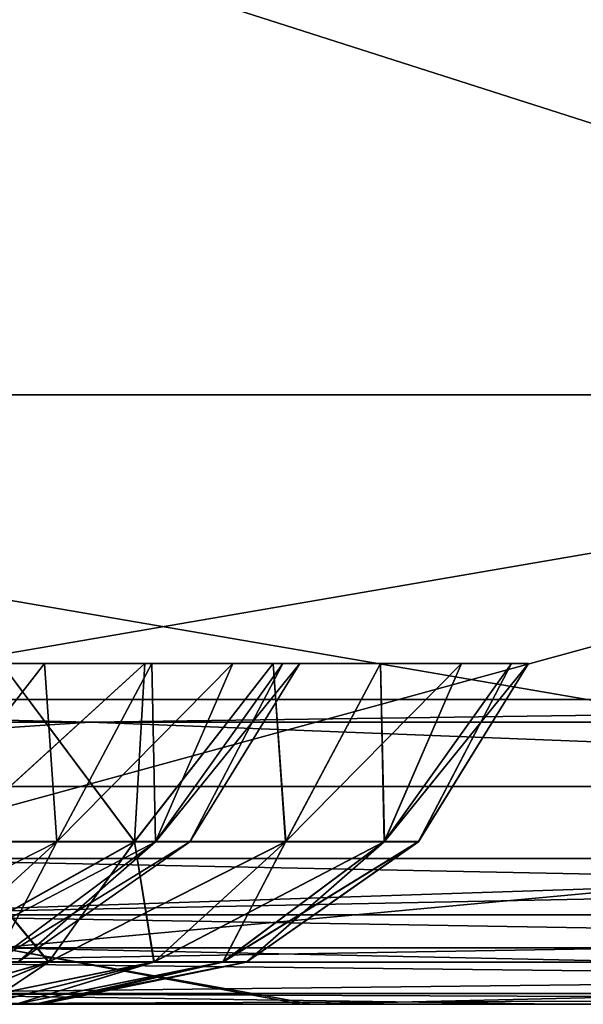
# Model space of a CAD drawing. Header units: millimetres. Extents: x -125 to 125, y -4 to 53.
# Tile 54 of 166: x -31.45 to -29.6, y -2 to 1.23. Entities that reach past the tile are written whole.
import ezdxf

# ---------------------------------------------------------------- set-up
doc = ezdxf.new("R2010")
doc.units = ezdxf.units.MM
doc.header["$LTSCALE"] = 65.185185
for name, color, linetype in [('1', 7, 'CONTINUOUS'), ('100', 7, 'CONTINUOUS'), ('102', 7, 'CONTINUOUS'), ('108', 7, 'CONTINUOUS'), ('112', 7, 'CONTINUOUS'), ('117', 7, 'CONTINUOUS'), ('118', 7, 'CONTINUOUS'), ('203', 7, 'CONTINUOUS'), ('205', 7, 'CONTINUOUS'), ('4', 7, 'CONTINUOUS'), ('75', 7, 'CONTINUOUS'), ('76', 7, 'CONTINUOUS'), ('77', 7, 'CONTINUOUS'), ('78', 7, 'CONTINUOUS'), ('79', 7, 'CONTINUOUS'), ('80', 7, 'CONTINUOUS'), ('84', 7, 'CONTINUOUS'), ('88', 7, 'CONTINUOUS'), ('92', 7, 'CONTINUOUS'), ('96', 7, 'CONTINUOUS')]:
    doc.layers.add(name, color=color, linetype=linetype)

msp = doc.modelspace()

# ---------------------------------------------------------------- linework, layer by layer
at = {"layer": '1', "color": 7, "linetype": 'CONTINUOUS'}
for points in [[(-38.1497, -2, 47.3903), (-30.4892, -2, 47.3706), (-37.9979, -2, 47.6762), (-38.1497, -2, 47.3903)], [(-30.5224, -2, -47.3706), (-38.1497, -2, -47.3903), (-32.11, -2, -49.334), (-30.5224, -2, -47.3706)], [(-37.9979, -2, 47.6762), (-30.4892, -2, 47.3706), (-37.9456, -2, 47.9956), (-37.9979, -2, 47.6762)], [(-37.9456, -2, 47.9956), (-30.4892, -2, 47.3706), (-37.9456, -2, 48.712), (-37.9456, -2, 47.9956)], [(-37.9456, -2, 48.712), (-30.4892, -2, 47.3706), (-32.1493, -2, 49.334), (-37.9456, -2, 48.712)], [(-32.1493, -2, 49.334), (-30.4892, -2, 47.3706), (-29.6823, -2, 49.334), (-32.1493, -2, 49.334)], [(-29.6823, -2, -49.334), (-30.5224, -2, -47.3706), (-32.11, -2, -49.334), (-29.6823, -2, -49.334)], [(-22.9301, -2, -49.334), (-30.5224, -2, -47.3706), (-29.6823, -2, -49.334), (-22.9301, -2, -49.334)], [(-22.8976, -2, -47.3553), (-30.5224, -2, -47.3706), (-22.9301, -2, -49.334), (-22.8976, -2, -47.3553)], [(-30.4892, -2, 47.3706), (-22.8379, -2, 47.3552), (-29.6823, -2, 49.334), (-30.4892, -2, 47.3706)], [(-29.6823, -2, 49.334), (-22.8379, -2, 47.3552), (-22.9694, -2, 49.334), (-29.6823, -2, 49.334)]]:
    msp.add_3dface(points, dxfattribs=at)
at = {"layer": '100', "color": 7, "linetype": 'CONTINUOUS'}
for points in [[(-25.7993, -1.2857, 45.611), (-31.5144, -1.8146, 46.428), (-34.399, -1.2857, 45.6305), (-25.7993, -1.2857, 45.611)], [(-22.5103, -1.8146, 46.4097), (-31.5144, -1.8146, 46.428), (-25.7993, -1.2857, 45.611), (-22.5103, -1.8146, 46.4097)], [(-30.4892, -2, 47.3706), (-38.1497, -2, 47.3903), (-31.5144, -1.8146, 46.428), (-30.4892, -2, 47.3706)], [(-22.5103, -1.8146, 46.4097), (-30.4892, -2, 47.3706), (-31.5144, -1.8146, 46.428), (-22.5103, -1.8146, 46.4097)], [(-22.8379, -2, 47.3552), (-30.4892, -2, 47.3706), (-22.5103, -1.8146, 46.4097), (-22.8379, -2, 47.3552)]]:
    msp.add_3dface(points, dxfattribs=at)
at = {"layer": '102', "color": 7, "linetype": 'CONTINUOUS'}
for points in [[(-34.399, -1.2857, -45.6305), (-31.5144, -1.8146, -46.428), (-25.7993, -1.2857, -45.611), (-34.399, -1.2857, -45.6305)], [(-31.5144, -1.8146, -46.428), (-22.5103, -1.8146, -46.4097), (-25.7993, -1.2857, -45.611), (-31.5144, -1.8146, -46.428)], [(-38.1497, -2, -47.3903), (-30.5224, -2, -47.3706), (-31.5144, -1.8146, -46.428), (-38.1497, -2, -47.3903)], [(-30.5224, -2, -47.3706), (-22.8976, -2, -47.3553), (-31.5144, -1.8146, -46.428), (-30.5224, -2, -47.3706)], [(-31.5144, -1.8146, -46.428), (-22.8976, -2, -47.3553), (-22.5103, -1.8146, -46.4097), (-31.5144, -1.8146, -46.428)]]:
    msp.add_3dface(points, dxfattribs=at)
at = {"layer": '108', "color": 7, "linetype": 'CONTINUOUS'}
for points in [[(-34.4009, -1, -44.9306), (-40.1332, -1.0742, -45.3247), (-31.2147, -1.0742, -45.3007), (-34.4009, -1, -44.9306)], [(-25.8007, -1, -44.9111), (-34.4009, -1, -44.9306), (-31.2147, -1.0742, -45.3007), (-25.8007, -1, -44.9111)], [(-25.8007, -1, -44.9111), (-31.2147, -1.0742, -45.3007), (-22.2962, -1.0742, -45.2827), (-25.8007, -1, -44.9111)], [(-40.1332, -1.0742, -45.3247), (-34.399, -1.2857, -45.6305), (-31.2147, -1.0742, -45.3007), (-40.1332, -1.0742, -45.3247)], [(-34.399, -1.2857, -45.6305), (-25.7993, -1.2857, -45.611), (-31.2147, -1.0742, -45.3007), (-34.399, -1.2857, -45.6305)], [(-31.2147, -1.0742, -45.3007), (-25.7993, -1.2857, -45.611), (-22.2962, -1.0742, -45.2827), (-31.2147, -1.0742, -45.3007)]]:
    msp.add_3dface(points, dxfattribs=at)
at = {"layer": '112', "color": 7, "linetype": 'CONTINUOUS'}
for points in [[(-34.4009, -1, 44.9306), (-31.2147, -1.0742, 45.3007), (-40.1332, -1.0742, 45.3247), (-34.4009, -1, 44.9306)], [(-34.4009, -1, 44.9306), (-25.8007, -1, 44.9111), (-31.2147, -1.0742, 45.3007), (-34.4009, -1, 44.9306)], [(-25.8007, -1, 44.9111), (-22.2962, -1.0742, 45.2827), (-31.2147, -1.0742, 45.3007), (-25.8007, -1, 44.9111)], [(-31.2147, -1.0742, 45.3007), (-34.399, -1.2857, 45.6305), (-40.1332, -1.0742, 45.3247), (-31.2147, -1.0742, 45.3007)], [(-25.7993, -1.2857, 45.611), (-34.399, -1.2857, 45.6305), (-31.2147, -1.0742, 45.3007), (-25.7993, -1.2857, 45.611)], [(-22.2962, -1.0742, 45.2827), (-25.7993, -1.2857, 45.611), (-31.2147, -1.0742, 45.3007), (-22.2962, -1.0742, 45.2827)]]:
    msp.add_3dface(points, dxfattribs=at)
at = {"layer": '117', "color": 7, "linetype": 'CONTINUOUS'}
for points in [[(-31.364, -0.8814, -5.988), (-31.819, -1.4666, -5.8626), (-31.7855, -0.8814, -6.2529), (-31.364, -0.8814, -5.988)], [(-31.3236, -1.4666, -5.4469), (-31.819, -1.4666, -5.8626), (-31.364, -0.8814, -5.988), (-31.3236, -1.4666, -5.4469)], [(-31.012, -0.8814, -5.636), (-31.3236, -1.4666, -5.4469), (-31.364, -0.8814, -5.988), (-31.012, -0.8814, -5.636)], [(-31.0002, -1.4666, -4.8869), (-31.3236, -1.4666, -5.4469), (-30.7471, -0.8814, -5.2145), (-31.0002, -1.4666, -4.8869)], [(-30.7471, -0.8814, -5.2145), (-31.3236, -1.4666, -5.4469), (-31.012, -0.8814, -5.636), (-30.7471, -0.8814, -5.2145)], [(-30.527, -0.8814, -4.25), (-31.0002, -1.4666, -4.8869), (-30.5827, -0.8814, -4.7447), (-30.527, -0.8814, -4.25)], [(-30.5827, -0.8814, -4.7447), (-31.0002, -1.4666, -4.8869), (-30.7471, -0.8814, -5.2145), (-30.5827, -0.8814, -4.7447)], [(-30.8879, -1.4666, -4.25), (-31.0002, -1.4666, -4.8869), (-30.527, -0.8814, -4.25), (-30.8879, -1.4666, -4.25)], [(-31.3236, -1.4666, -5.4469), (-32.1009, -1.8612, -5.3743), (-31.819, -1.4666, -5.8626), (-31.3236, -1.4666, -5.4469)], [(-31.7555, -1.8612, -5.0845), (-32.1009, -1.8612, -5.3743), (-31.3236, -1.4666, -5.4469), (-31.7555, -1.8612, -5.0845)], [(-31.53, -1.8612, -4.694), (-31.7555, -1.8612, -5.0845), (-31.0002, -1.4666, -4.8869), (-31.53, -1.8612, -4.694)], [(-31.0002, -1.4666, -4.8869), (-31.7555, -1.8612, -5.0845), (-31.3236, -1.4666, -5.4469), (-31.0002, -1.4666, -4.8869)], [(-31.4517, -1.8612, -4.25), (-31.53, -1.8612, -4.694), (-30.8879, -1.4666, -4.25), (-31.4517, -1.8612, -4.25)], [(-30.8879, -1.4666, -4.25), (-31.53, -1.8612, -4.694), (-31.0002, -1.4666, -4.8869), (-30.8879, -1.4666, -4.25)]]:
    msp.add_3dface(points, dxfattribs=at)
at = {"layer": '118', "color": 7, "linetype": 'CONTINUOUS'}
for points in [[(-31.7855, -0.8814, -2.2471), (-31.819, -1.4666, -2.6374), (-31.364, -0.8814, -2.512), (-31.7855, -0.8814, -2.2471)], [(-31.819, -1.4666, -2.6374), (-31.3236, -1.4666, -3.0531), (-31.364, -0.8814, -2.512), (-31.819, -1.4666, -2.6374)], [(-31.364, -0.8814, -2.512), (-31.3236, -1.4666, -3.0531), (-31.012, -0.8814, -2.864), (-31.364, -0.8814, -2.512)], [(-31.3236, -1.4666, -3.0531), (-31.0002, -1.4666, -3.6131), (-31.012, -0.8814, -2.864), (-31.3236, -1.4666, -3.0531)], [(-31.012, -0.8814, -2.864), (-31.0002, -1.4666, -3.6131), (-30.7471, -0.8814, -3.2855), (-31.012, -0.8814, -2.864)], [(-30.7471, -0.8814, -3.2855), (-31.0002, -1.4666, -3.6131), (-30.5827, -0.8814, -3.7553), (-30.7471, -0.8814, -3.2855)], [(-31.0002, -1.4666, -3.6131), (-30.8879, -1.4666, -4.25), (-30.5827, -0.8814, -3.7553), (-31.0002, -1.4666, -3.6131)], [(-30.8879, -1.4666, -4.25), (-30.527, -0.8814, -4.25), (-30.5827, -0.8814, -3.7553), (-30.8879, -1.4666, -4.25)], [(-31.819, -1.4666, -2.6374), (-31.7555, -1.8612, -3.4155), (-31.3236, -1.4666, -3.0531), (-31.819, -1.4666, -2.6374)], [(-31.7555, -1.8612, -3.4155), (-31.53, -1.8612, -3.806), (-31.3236, -1.4666, -3.0531), (-31.7555, -1.8612, -3.4155)], [(-31.3236, -1.4666, -3.0531), (-31.53, -1.8612, -3.806), (-31.0002, -1.4666, -3.6131), (-31.3236, -1.4666, -3.0531)], [(-31.53, -1.8612, -3.806), (-31.4517, -1.8612, -4.25), (-31.0002, -1.4666, -3.6131), (-31.53, -1.8612, -3.806)], [(-31.4517, -1.8612, -4.25), (-30.8879, -1.4666, -4.25), (-31.0002, -1.4666, -3.6131), (-31.4517, -1.8612, -4.25)]]:
    msp.add_3dface(points, dxfattribs=at)
at = {"layer": '203', "color": 7, "linetype": 'CONTINUOUS'}
for points in [[(-35.7143, 0, 50), (-26.7857, 0, 50), (-35.7072, 2.8561, 49.9751), (-35.7143, 0, 50)], [(-35.7072, 2.8561, 49.9751), (-26.7857, 0, 50), (-26.7804, 2.8561, 49.9751), (-35.7072, 2.8561, 49.9751)]]:
    msp.add_3dface(points, dxfattribs=at)
at = {"layer": '205', "color": 7, "linetype": 'CONTINUOUS'}
for points in [[(-26.7857, 0, -50), (-35.7143, 0, -50), (-35.7072, 2.8561, -49.9751), (-26.7857, 0, -50)], [(-26.7804, 2.8561, -49.9751), (-26.7857, 0, -50), (-35.7072, 2.8561, -49.9751), (-26.7804, 2.8561, -49.9751)]]:
    msp.add_3dface(points, dxfattribs=at)
at = {"layer": '4', "color": 7, "linetype": 'CONTINUOUS'}
for points in [[(-40.0777, -1, 37.1782), (-40.0278, -1, 27.9983), (-31.1715, -1, 37.1782), (-40.0777, -1, 37.1782)], [(-40.0777, -1, 37.1782), (-31.1715, -1, 37.1782), (-34.4009, -1, 44.9306), (-40.0777, -1, 37.1782)], [(-40.0715, -1, -36.2611), (-31.1668, -1, -36.2611), (-40.0232, -1, -27.0812), (-40.0715, -1, -36.2611)], [(-40.0715, -1, -36.2611), (-34.4009, -1, -44.9306), (-31.1668, -1, -36.2611), (-40.0715, -1, -36.2611)], [(-40.0278, -1, 27.9983), (-31.1327, -1, 27.9983), (-31.1715, -1, 37.1782), (-40.0278, -1, 27.9983)], [(-40.0278, -1, 27.9983), (-39.9919, -1, 18.8184), (-31.1327, -1, 27.9983), (-40.0278, -1, 27.9983)], [(-40.0232, -1, -27.0812), (-31.1668, -1, -36.2611), (-31.1292, -1, -27.0812), (-40.0232, -1, -27.0812)], [(-40.0232, -1, -27.0812), (-31.1292, -1, -27.0812), (-39.9889, -1, -17.9013), (-40.0232, -1, -27.0812)], [(-39.9919, -1, 18.8184), (-31.1048, -1, 18.8184), (-31.1327, -1, 27.9983), (-39.9919, -1, 18.8184)], [(-39.9919, -1, 18.8184), (-39.9701, -1, 9.6384), (-31.1048, -1, 18.8184), (-39.9919, -1, 18.8184)], [(-39.9889, -1, -17.9013), (-31.1025, -1, -17.9013), (-39.9686, -1, -8.7214), (-39.9889, -1, -17.9013)], [(-39.9889, -1, -17.9013), (-31.1292, -1, -27.0812), (-31.1025, -1, -17.9013), (-39.9889, -1, -17.9013)], [(-39.9701, -1, 9.6384), (-31.0879, -1, 9.6384), (-31.1048, -1, 18.8184), (-39.9701, -1, 9.6384)], [(-39.9701, -1, 9.6384), (-39.9624, -1, 0.4585), (-31.0879, -1, 9.6384), (-39.9701, -1, 9.6384)], [(-39.9686, -1, -8.7214), (-31.1025, -1, -17.9013), (-31.0867, -1, -8.7214), (-39.9686, -1, -8.7214)], [(-39.9686, -1, -8.7214), (-31.0867, -1, -8.7214), (-39.9624, -1, 0.4585), (-39.9686, -1, -8.7214)], [(-39.9624, -1, 0.4585), (-31.0867, -1, -8.7214), (-31.0818, -1, 0.4585), (-39.9624, -1, 0.4585)], [(-39.9624, -1, 0.4585), (-31.0818, -1, 0.4585), (-31.0879, -1, 9.6384), (-39.9624, -1, 0.4585)], [(-34.4009, -1, -44.9306), (-25.8007, -1, -44.9111), (-31.1668, -1, -36.2611), (-34.4009, -1, -44.9306)], [(-34.4009, -1, 44.9306), (-31.1715, -1, 37.1782), (-25.8007, -1, 44.9111), (-34.4009, -1, 44.9306)], [(-31.1715, -1, 37.1782), (-31.1327, -1, 27.9983), (-22.2654, -1, 37.1782), (-31.1715, -1, 37.1782)], [(-31.1715, -1, 37.1782), (-22.2654, -1, 37.1782), (-25.8007, -1, 44.9111), (-31.1715, -1, 37.1782)], [(-31.1668, -1, -36.2611), (-22.262, -1, -36.2611), (-31.1292, -1, -27.0812), (-31.1668, -1, -36.2611)], [(-31.1668, -1, -36.2611), (-25.8007, -1, -44.9111), (-22.262, -1, -36.2611), (-31.1668, -1, -36.2611)], [(-31.1327, -1, 27.9983), (-22.2377, -1, 27.9983), (-22.2654, -1, 37.1782), (-31.1327, -1, 27.9983)], [(-31.1327, -1, 27.9983), (-31.1048, -1, 18.8184), (-22.2377, -1, 27.9983), (-31.1327, -1, 27.9983)], [(-31.1292, -1, -27.0812), (-22.262, -1, -36.2611), (-22.2351, -1, -27.0812), (-31.1292, -1, -27.0812)], [(-31.1292, -1, -27.0812), (-22.2351, -1, -27.0812), (-31.1025, -1, -17.9013), (-31.1292, -1, -27.0812)], [(-31.1048, -1, 18.8184), (-22.2177, -1, 18.8184), (-22.2377, -1, 27.9983), (-31.1048, -1, 18.8184)], [(-31.1048, -1, 18.8184), (-31.0879, -1, 9.6384), (-22.2177, -1, 18.8184), (-31.1048, -1, 18.8184)], [(-31.1025, -1, -17.9013), (-22.2161, -1, -17.9013), (-31.0867, -1, -8.7214), (-31.1025, -1, -17.9013)], [(-31.1025, -1, -17.9013), (-22.2351, -1, -27.0812), (-22.2161, -1, -17.9013), (-31.1025, -1, -17.9013)], [(-31.0879, -1, 9.6384), (-22.2056, -1, 9.6384), (-22.2177, -1, 18.8184), (-31.0879, -1, 9.6384)], [(-31.0879, -1, 9.6384), (-31.0818, -1, 0.4585), (-22.2056, -1, 9.6384), (-31.0879, -1, 9.6384)], [(-31.0867, -1, -8.7214), (-22.2161, -1, -17.9013), (-22.2048, -1, -8.7214), (-31.0867, -1, -8.7214)], [(-31.0867, -1, -8.7214), (-22.2048, -1, -8.7214), (-31.0818, -1, 0.4585), (-31.0867, -1, -8.7214)], [(-31.0818, -1, 0.4585), (-22.2048, -1, -8.7214), (-22.2013, -1, 0.4585), (-31.0818, -1, 0.4585)], [(-31.0818, -1, 0.4585), (-22.2013, -1, 0.4585), (-22.2056, -1, 9.6384), (-31.0818, -1, 0.4585)]]:
    msp.add_3dface(points, dxfattribs=at)
at = {"layer": '75', "color": 7, "linetype": 'CONTINUOUS'}
for points in [[(-32.6042, -2, -19.5881), (-32.6256, -2, -19.75), (-31.3958, -2, -19.5881), (-32.6042, -2, -19.5881)], [(-32.6256, -2, -19.75), (-31.3744, -2, -19.75), (-31.3958, -2, -19.5881), (-32.6256, -2, -19.75)], [(-32.6042, -2, -19.9119), (-31.3744, -2, -19.75), (-32.6256, -2, -19.75), (-32.6042, -2, -19.9119)], [(-31.4583, -2, -19.4372), (-32.6042, -2, -19.5881), (-31.3958, -2, -19.5881), (-31.4583, -2, -19.4372)], [(-32.5417, -2, -20.0628), (-31.3958, -2, -19.9119), (-32.6042, -2, -19.9119), (-32.5417, -2, -20.0628)], [(-31.3958, -2, -19.9119), (-31.3744, -2, -19.75), (-32.6042, -2, -19.9119), (-31.3958, -2, -19.9119)], [(-31.4583, -2, -20.0628), (-31.3958, -2, -19.9119), (-32.5417, -2, -20.0628), (-31.4583, -2, -20.0628)]]:
    msp.add_3dface(points, dxfattribs=at)
at = {"layer": '76', "color": 7, "linetype": 'CONTINUOUS'}
for points in [[(-31.6767, -1.4666, -17.9162), (-31.069, -1.4666, -18.1374), (-31.5053, -0.8814, -17.5827), (-31.6767, -1.4666, -17.9162)], [(-31.5053, -0.8814, -17.5827), (-31.069, -1.4666, -18.1374), (-31.0355, -0.8814, -17.7471), (-31.5053, -0.8814, -17.5827)], [(-31.069, -1.4666, -18.1374), (-30.5736, -1.4666, -18.5531), (-30.614, -0.8814, -18.012), (-31.069, -1.4666, -18.1374)], [(-31.0355, -0.8814, -17.7471), (-31.069, -1.4666, -18.1374), (-30.614, -0.8814, -18.012), (-31.0355, -0.8814, -17.7471)], [(-30.614, -0.8814, -18.012), (-30.5736, -1.4666, -18.5531), (-30.262, -0.8814, -18.364), (-30.614, -0.8814, -18.012)], [(-30.5736, -1.4666, -18.5531), (-30.2502, -1.4666, -19.1131), (-30.262, -0.8814, -18.364), (-30.5736, -1.4666, -18.5531)], [(-30.262, -0.8814, -18.364), (-30.2502, -1.4666, -19.1131), (-29.9971, -0.8814, -18.7855), (-30.262, -0.8814, -18.364)], [(-29.9971, -0.8814, -18.7855), (-30.2502, -1.4666, -19.1131), (-29.8327, -0.8814, -19.2553), (-29.9971, -0.8814, -18.7855)], [(-30.2502, -1.4666, -19.1131), (-30.1379, -1.4666, -19.75), (-29.8327, -0.8814, -19.2553), (-30.2502, -1.4666, -19.1131)], [(-30.1379, -1.4666, -19.75), (-29.777, -0.8814, -19.75), (-29.8327, -0.8814, -19.2553), (-30.1379, -1.4666, -19.75)], [(-31.7746, -1.8612, -18.4715), (-31.3509, -1.8612, -18.6257), (-31.6767, -1.4666, -17.9162), (-31.7746, -1.8612, -18.4715)], [(-31.6767, -1.4666, -17.9162), (-31.3509, -1.8612, -18.6257), (-31.069, -1.4666, -18.1374), (-31.6767, -1.4666, -17.9162)], [(-31.3509, -1.8612, -18.6257), (-31.0055, -1.8612, -18.9155), (-31.069, -1.4666, -18.1374), (-31.3509, -1.8612, -18.6257)], [(-31.069, -1.4666, -18.1374), (-31.0055, -1.8612, -18.9155), (-30.5736, -1.4666, -18.5531), (-31.069, -1.4666, -18.1374)], [(-31.0055, -1.8612, -18.9155), (-30.78, -1.8612, -19.306), (-30.5736, -1.4666, -18.5531), (-31.0055, -1.8612, -18.9155)], [(-30.78, -1.8612, -19.306), (-30.7017, -1.8612, -19.75), (-30.2502, -1.4666, -19.1131), (-30.78, -1.8612, -19.306)], [(-30.5736, -1.4666, -18.5531), (-30.78, -1.8612, -19.306), (-30.2502, -1.4666, -19.1131), (-30.5736, -1.4666, -18.5531)], [(-30.7017, -1.8612, -19.75), (-30.1379, -1.4666, -19.75), (-30.2502, -1.4666, -19.1131), (-30.7017, -1.8612, -19.75)], [(-31.7746, -1.8612, -18.4715), (-31.6872, -2, -19.2083), (-31.3509, -1.8612, -18.6257), (-31.7746, -1.8612, -18.4715)], [(-31.6872, -2, -19.2083), (-31.5577, -2, -19.3077), (-31.3509, -1.8612, -18.6257), (-31.6872, -2, -19.2083)], [(-31.3509, -1.8612, -18.6257), (-31.5577, -2, -19.3077), (-31.0055, -1.8612, -18.9155), (-31.3509, -1.8612, -18.6257)], [(-31.5577, -2, -19.3077), (-31.4583, -2, -19.4372), (-31.0055, -1.8612, -18.9155), (-31.5577, -2, -19.3077)], [(-31.0055, -1.8612, -18.9155), (-31.4583, -2, -19.4372), (-30.78, -1.8612, -19.306), (-31.0055, -1.8612, -18.9155)], [(-31.4583, -2, -19.4372), (-31.3958, -2, -19.5881), (-30.78, -1.8612, -19.306), (-31.4583, -2, -19.4372)], [(-31.3958, -2, -19.5881), (-31.3744, -2, -19.75), (-30.78, -1.8612, -19.306), (-31.3958, -2, -19.5881)], [(-30.78, -1.8612, -19.306), (-31.3744, -2, -19.75), (-30.7017, -1.8612, -19.75), (-30.78, -1.8612, -19.306)]]:
    msp.add_3dface(points, dxfattribs=at)
at = {"layer": '77', "color": 7, "linetype": 'CONTINUOUS'}
for points in [[(-31.0355, -0.8814, -21.7529), (-31.6767, -1.4666, -21.5838), (-31.5053, -0.8814, -21.9173), (-31.0355, -0.8814, -21.7529)], [(-31.069, -1.4666, -21.3626), (-31.6767, -1.4666, -21.5838), (-31.0355, -0.8814, -21.7529), (-31.069, -1.4666, -21.3626)], [(-30.5736, -1.4666, -20.9469), (-31.069, -1.4666, -21.3626), (-30.614, -0.8814, -21.488), (-30.5736, -1.4666, -20.9469)], [(-30.614, -0.8814, -21.488), (-31.069, -1.4666, -21.3626), (-31.0355, -0.8814, -21.7529), (-30.614, -0.8814, -21.488)], [(-30.262, -0.8814, -21.136), (-30.5736, -1.4666, -20.9469), (-30.614, -0.8814, -21.488), (-30.262, -0.8814, -21.136)], [(-30.2502, -1.4666, -20.3869), (-30.5736, -1.4666, -20.9469), (-29.9971, -0.8814, -20.7145), (-30.2502, -1.4666, -20.3869)], [(-29.9971, -0.8814, -20.7145), (-30.5736, -1.4666, -20.9469), (-30.262, -0.8814, -21.136), (-29.9971, -0.8814, -20.7145)], [(-29.8327, -0.8814, -20.2447), (-30.2502, -1.4666, -20.3869), (-29.9971, -0.8814, -20.7145), (-29.8327, -0.8814, -20.2447)], [(-29.777, -0.8814, -19.75), (-30.1379, -1.4666, -19.75), (-30.2502, -1.4666, -20.3869), (-29.777, -0.8814, -19.75)], [(-29.777, -0.8814, -19.75), (-30.2502, -1.4666, -20.3869), (-29.8327, -0.8814, -20.2447), (-29.777, -0.8814, -19.75)], [(-31.069, -1.4666, -21.3626), (-31.7746, -1.8612, -21.0285), (-31.6767, -1.4666, -21.5838), (-31.069, -1.4666, -21.3626)], [(-31.3509, -1.8612, -20.8743), (-31.7746, -1.8612, -21.0285), (-31.069, -1.4666, -21.3626), (-31.3509, -1.8612, -20.8743)], [(-30.5736, -1.4666, -20.9469), (-31.3509, -1.8612, -20.8743), (-31.069, -1.4666, -21.3626), (-30.5736, -1.4666, -20.9469)], [(-31.0055, -1.8612, -20.5845), (-31.3509, -1.8612, -20.8743), (-30.5736, -1.4666, -20.9469), (-31.0055, -1.8612, -20.5845)], [(-30.2502, -1.4666, -20.3869), (-31.0055, -1.8612, -20.5845), (-30.5736, -1.4666, -20.9469), (-30.2502, -1.4666, -20.3869)], [(-30.78, -1.8612, -20.194), (-31.0055, -1.8612, -20.5845), (-30.2502, -1.4666, -20.3869), (-30.78, -1.8612, -20.194)], [(-30.1379, -1.4666, -19.75), (-30.78, -1.8612, -20.194), (-30.2502, -1.4666, -20.3869), (-30.1379, -1.4666, -19.75)], [(-30.1379, -1.4666, -19.75), (-30.7017, -1.8612, -19.75), (-30.78, -1.8612, -20.194), (-30.1379, -1.4666, -19.75)], [(-31.3509, -1.8612, -20.8743), (-31.8381, -2, -20.3542), (-31.7746, -1.8612, -21.0285), (-31.3509, -1.8612, -20.8743)], [(-31.6872, -2, -20.2917), (-31.8381, -2, -20.3542), (-31.3509, -1.8612, -20.8743), (-31.6872, -2, -20.2917)], [(-31.0055, -1.8612, -20.5845), (-31.6872, -2, -20.2917), (-31.3509, -1.8612, -20.8743), (-31.0055, -1.8612, -20.5845)], [(-31.5577, -2, -20.1923), (-31.6872, -2, -20.2917), (-31.0055, -1.8612, -20.5845), (-31.5577, -2, -20.1923)], [(-31.4583, -2, -20.0628), (-31.5577, -2, -20.1923), (-31.0055, -1.8612, -20.5845), (-31.4583, -2, -20.0628)], [(-31.3958, -2, -19.9119), (-31.4583, -2, -20.0628), (-30.78, -1.8612, -20.194), (-31.3958, -2, -19.9119)], [(-30.78, -1.8612, -20.194), (-31.4583, -2, -20.0628), (-31.0055, -1.8612, -20.5845), (-30.78, -1.8612, -20.194)], [(-31.3744, -2, -19.75), (-31.3958, -2, -19.9119), (-30.7017, -1.8612, -19.75), (-31.3744, -2, -19.75)], [(-30.7017, -1.8612, -19.75), (-31.3958, -2, -19.9119), (-30.78, -1.8612, -20.194), (-30.7017, -1.8612, -19.75)]]:
    msp.add_3dface(points, dxfattribs=at)
at = {"layer": '78', "color": 7, "linetype": 'CONTINUOUS'}
for points in [[(-32.6042, -2, 19.9119), (-32.6256, -2, 19.75), (-31.3958, -2, 19.9119), (-32.6042, -2, 19.9119)], [(-32.6042, -2, 19.5881), (-31.3744, -2, 19.75), (-32.6256, -2, 19.75), (-32.6042, -2, 19.5881)], [(-32.6256, -2, 19.75), (-31.3744, -2, 19.75), (-31.3958, -2, 19.9119), (-32.6256, -2, 19.75)], [(-31.4583, -2, 20.0628), (-32.6042, -2, 19.9119), (-31.3958, -2, 19.9119), (-31.4583, -2, 20.0628)], [(-31.3958, -2, 19.5881), (-31.3744, -2, 19.75), (-32.6042, -2, 19.5881), (-31.3958, -2, 19.5881)], [(-32.5417, -2, 19.4372), (-31.3958, -2, 19.5881), (-32.6042, -2, 19.5881), (-32.5417, -2, 19.4372)], [(-31.4583, -2, 19.4372), (-31.3958, -2, 19.5881), (-32.5417, -2, 19.4372), (-31.4583, -2, 19.4372)]]:
    msp.add_3dface(points, dxfattribs=at)
at = {"layer": '79', "color": 7, "linetype": 'CONTINUOUS'}
for points in [[(-31.0355, -0.8814, 17.7471), (-31.6766, -1.4661, 17.9157), (-31.5053, -0.8814, 17.5827), (-31.0355, -0.8814, 17.7471)], [(-31.0687, -1.4661, 18.137), (-31.6766, -1.4661, 17.9157), (-31.0355, -0.8814, 17.7471), (-31.0687, -1.4661, 18.137)], [(-30.5732, -1.4661, 18.5528), (-31.0687, -1.4661, 18.137), (-30.614, -0.8814, 18.012), (-30.5732, -1.4661, 18.5528)], [(-30.614, -0.8814, 18.012), (-31.0687, -1.4661, 18.137), (-31.0355, -0.8814, 17.7471), (-30.614, -0.8814, 18.012)], [(-30.262, -0.8814, 18.364), (-30.5732, -1.4661, 18.5528), (-30.614, -0.8814, 18.012), (-30.262, -0.8814, 18.364)], [(-30.2498, -1.4661, 19.113), (-30.5732, -1.4661, 18.5528), (-29.9971, -0.8814, 18.7855), (-30.2498, -1.4661, 19.113)], [(-29.9971, -0.8814, 18.7855), (-30.5732, -1.4661, 18.5528), (-30.262, -0.8814, 18.364), (-29.9971, -0.8814, 18.7855)], [(-29.8327, -0.8814, 19.2553), (-30.2498, -1.4661, 19.113), (-29.9971, -0.8814, 18.7855), (-29.8327, -0.8814, 19.2553)], [(-29.777, -0.8814, 19.75), (-30.2498, -1.4661, 19.113), (-29.8327, -0.8814, 19.2553), (-29.777, -0.8814, 19.75)], [(-30.1374, -1.4661, 19.75), (-30.2498, -1.4661, 19.113), (-29.777, -0.8814, 19.75), (-30.1374, -1.4661, 19.75)], [(-31.0687, -1.4661, 18.137), (-31.7744, -1.861, 18.4708), (-31.6766, -1.4661, 17.9157), (-31.0687, -1.4661, 18.137)], [(-31.3506, -1.861, 18.6251), (-31.7744, -1.861, 18.4708), (-31.0687, -1.4661, 18.137), (-31.3506, -1.861, 18.6251)], [(-30.5732, -1.4661, 18.5528), (-31.3506, -1.861, 18.6251), (-31.0687, -1.4661, 18.137), (-30.5732, -1.4661, 18.5528)], [(-31.005, -1.861, 18.9151), (-31.3506, -1.861, 18.6251), (-30.5732, -1.4661, 18.5528), (-31.005, -1.861, 18.9151)], [(-30.2498, -1.4661, 19.113), (-31.005, -1.861, 18.9151), (-30.5732, -1.4661, 18.5528), (-30.2498, -1.4661, 19.113)], [(-30.7794, -1.861, 19.3058), (-31.005, -1.861, 18.9151), (-30.2498, -1.4661, 19.113), (-30.7794, -1.861, 19.3058)], [(-30.1374, -1.4661, 19.75), (-30.7794, -1.861, 19.3058), (-30.2498, -1.4661, 19.113), (-30.1374, -1.4661, 19.75)], [(-30.7011, -1.861, 19.75), (-30.7794, -1.861, 19.3058), (-30.1374, -1.4661, 19.75), (-30.7011, -1.861, 19.75)], [(-31.3506, -1.861, 18.6251), (-31.8381, -2, 19.1458), (-31.7744, -1.861, 18.4708), (-31.3506, -1.861, 18.6251)], [(-31.6872, -2, 19.2083), (-31.8381, -2, 19.1458), (-31.3506, -1.861, 18.6251), (-31.6872, -2, 19.2083)], [(-31.005, -1.861, 18.9151), (-31.6872, -2, 19.2083), (-31.3506, -1.861, 18.6251), (-31.005, -1.861, 18.9151)], [(-31.5577, -2, 19.3077), (-31.6872, -2, 19.2083), (-31.005, -1.861, 18.9151), (-31.5577, -2, 19.3077)], [(-31.4583, -2, 19.4372), (-31.5577, -2, 19.3077), (-31.005, -1.861, 18.9151), (-31.4583, -2, 19.4372)], [(-30.7794, -1.861, 19.3058), (-31.4583, -2, 19.4372), (-31.005, -1.861, 18.9151), (-30.7794, -1.861, 19.3058)], [(-31.3958, -2, 19.5881), (-31.4583, -2, 19.4372), (-30.7794, -1.861, 19.3058), (-31.3958, -2, 19.5881)], [(-31.3744, -2, 19.75), (-31.3958, -2, 19.5881), (-30.7011, -1.861, 19.75), (-31.3744, -2, 19.75)], [(-30.7011, -1.861, 19.75), (-31.3958, -2, 19.5881), (-30.7794, -1.861, 19.3058), (-30.7011, -1.861, 19.75)]]:
    msp.add_3dface(points, dxfattribs=at)
at = {"layer": '80', "color": 7, "linetype": 'CONTINUOUS'}
for points in [[(-31.6766, -1.4661, 21.5843), (-31.0687, -1.4661, 21.363), (-31.5053, -0.8814, 21.9173), (-31.6766, -1.4661, 21.5843)], [(-31.5053, -0.8814, 21.9173), (-31.0687, -1.4661, 21.363), (-31.0355, -0.8814, 21.7529), (-31.5053, -0.8814, 21.9173)], [(-31.0355, -0.8814, 21.7529), (-31.0687, -1.4661, 21.363), (-30.614, -0.8814, 21.488), (-31.0355, -0.8814, 21.7529)], [(-31.0687, -1.4661, 21.363), (-30.5732, -1.4661, 20.9472), (-30.614, -0.8814, 21.488), (-31.0687, -1.4661, 21.363)], [(-30.614, -0.8814, 21.488), (-30.5732, -1.4661, 20.9472), (-30.262, -0.8814, 21.136), (-30.614, -0.8814, 21.488)], [(-30.5732, -1.4661, 20.9472), (-30.2498, -1.4661, 20.387), (-30.262, -0.8814, 21.136), (-30.5732, -1.4661, 20.9472)], [(-30.262, -0.8814, 21.136), (-30.2498, -1.4661, 20.387), (-29.9971, -0.8814, 20.7145), (-30.262, -0.8814, 21.136)], [(-29.9971, -0.8814, 20.7145), (-30.2498, -1.4661, 20.387), (-29.8327, -0.8814, 20.2447), (-29.9971, -0.8814, 20.7145)], [(-30.2498, -1.4661, 20.387), (-30.1374, -1.4661, 19.75), (-29.8327, -0.8814, 20.2447), (-30.2498, -1.4661, 20.387)], [(-30.1374, -1.4661, 19.75), (-29.777, -0.8814, 19.75), (-29.8327, -0.8814, 20.2447), (-30.1374, -1.4661, 19.75)], [(-31.7744, -1.861, 21.0292), (-31.3506, -1.861, 20.8749), (-31.6766, -1.4661, 21.5843), (-31.7744, -1.861, 21.0292)], [(-31.6766, -1.4661, 21.5843), (-31.3506, -1.861, 20.8749), (-31.0687, -1.4661, 21.363), (-31.6766, -1.4661, 21.5843)], [(-31.3506, -1.861, 20.8749), (-31.005, -1.861, 20.5849), (-31.0687, -1.4661, 21.363), (-31.3506, -1.861, 20.8749)], [(-31.0687, -1.4661, 21.363), (-31.005, -1.861, 20.5849), (-30.5732, -1.4661, 20.9472), (-31.0687, -1.4661, 21.363)], [(-31.005, -1.861, 20.5849), (-30.7794, -1.861, 20.1942), (-30.5732, -1.4661, 20.9472), (-31.005, -1.861, 20.5849)], [(-30.5732, -1.4661, 20.9472), (-30.7794, -1.861, 20.1942), (-30.2498, -1.4661, 20.387), (-30.5732, -1.4661, 20.9472)], [(-30.7794, -1.861, 20.1942), (-30.7011, -1.861, 19.75), (-30.2498, -1.4661, 20.387), (-30.7794, -1.861, 20.1942)], [(-30.7011, -1.861, 19.75), (-30.1374, -1.4661, 19.75), (-30.2498, -1.4661, 20.387), (-30.7011, -1.861, 19.75)], [(-31.7744, -1.861, 21.0292), (-31.6872, -2, 20.2917), (-31.3506, -1.861, 20.8749), (-31.7744, -1.861, 21.0292)], [(-31.6872, -2, 20.2917), (-31.5577, -2, 20.1923), (-31.3506, -1.861, 20.8749), (-31.6872, -2, 20.2917)], [(-31.5577, -2, 20.1923), (-31.4583, -2, 20.0628), (-31.005, -1.861, 20.5849), (-31.5577, -2, 20.1923)], [(-31.3506, -1.861, 20.8749), (-31.5577, -2, 20.1923), (-31.005, -1.861, 20.5849), (-31.3506, -1.861, 20.8749)], [(-31.4583, -2, 20.0628), (-31.3958, -2, 19.9119), (-30.7794, -1.861, 20.1942), (-31.4583, -2, 20.0628)], [(-31.005, -1.861, 20.5849), (-31.4583, -2, 20.0628), (-30.7794, -1.861, 20.1942), (-31.005, -1.861, 20.5849)], [(-31.3958, -2, 19.9119), (-31.3744, -2, 19.75), (-30.7794, -1.861, 20.1942), (-31.3958, -2, 19.9119)], [(-31.3744, -2, 19.75), (-30.7011, -1.861, 19.75), (-30.7794, -1.861, 20.1942), (-31.3744, -2, 19.75)]]:
    msp.add_3dface(points, dxfattribs=at)
at = {"layer": '84', "color": 7, "linetype": 'CONTINUOUS'}
for points in [[(-32.11, -1.5218, -49.8336), (-35.4, -1.5218, -49.8336), (-26.55, 0, -49.9), (-32.11, -1.5218, -49.8336)], [(-26.55, 0, -49.9), (-35.4, -1.5218, -49.8336), (-35.4, 0, -49.9), (-26.55, 0, -49.9)], [(-26.55, -1.5218, -49.8336), (-32.11, -1.5218, -49.8336), (-26.55, 0, -49.9), (-26.55, -1.5218, -49.8336)]]:
    msp.add_3dface(points, dxfattribs=at)
at = {"layer": '88', "color": 7, "linetype": 'CONTINUOUS'}
for points in [[(-32.1493, -1.5218, 49.8336), (-26.55, -1.5218, 49.8336), (-35.4, 0, 49.9), (-32.1493, -1.5218, 49.8336)], [(-35.4, 0, 49.9), (-26.55, -1.5218, 49.8336), (-26.55, 0, 49.9), (-35.4, 0, 49.9)]]:
    msp.add_3dface(points, dxfattribs=at)
at = {"layer": '92', "color": 7, "linetype": 'CONTINUOUS'}
for points in [[(-32.11, -1.5218, -49.8336), (-26.55, -1.5218, -49.8336), (-22.9301, -1.7064, -49.7895), (-32.11, -1.5218, -49.8336)], [(-32.11, -1.7064, -49.7895), (-32.11, -1.5218, -49.8336), (-22.9301, -1.7064, -49.7895), (-32.11, -1.7064, -49.7895)], [(-22.9301, -1.8612, -49.6798), (-32.11, -1.7064, -49.7895), (-22.9301, -1.7064, -49.7895), (-22.9301, -1.8612, -49.6798)], [(-32.11, -1.8612, -49.6798), (-32.11, -1.7064, -49.7895), (-22.9301, -1.8612, -49.6798), (-32.11, -1.8612, -49.6798)], [(-22.9301, -1.964, -49.5203), (-32.11, -1.8612, -49.6798), (-22.9301, -1.8612, -49.6798), (-22.9301, -1.964, -49.5203)], [(-32.11, -1.964, -49.5203), (-32.11, -1.8612, -49.6798), (-22.9301, -1.964, -49.5203), (-32.11, -1.964, -49.5203)], [(-29.6823, -2, -49.334), (-32.11, -2, -49.334), (-32.11, -1.964, -49.5203), (-29.6823, -2, -49.334)], [(-22.9301, -2, -49.334), (-32.11, -1.964, -49.5203), (-22.9301, -1.964, -49.5203), (-22.9301, -2, -49.334)], [(-22.9301, -2, -49.334), (-29.6823, -2, -49.334), (-32.11, -1.964, -49.5203), (-22.9301, -2, -49.334)]]:
    msp.add_3dface(points, dxfattribs=at)
at = {"layer": '96', "color": 7, "linetype": 'CONTINUOUS'}
for points in [[(-22.9694, -1.5218, 49.8336), (-26.55, -1.5218, 49.8336), (-32.1493, -1.7064, 49.7895), (-22.9694, -1.5218, 49.8336)], [(-22.9694, -1.7064, 49.7895), (-22.9694, -1.5218, 49.8336), (-32.1493, -1.7064, 49.7895), (-22.9694, -1.7064, 49.7895)], [(-26.55, -1.5218, 49.8336), (-32.1493, -1.5218, 49.8336), (-32.1493, -1.7064, 49.7895), (-26.55, -1.5218, 49.8336)], [(-32.1493, -1.8612, 49.6798), (-22.9694, -1.7064, 49.7895), (-32.1493, -1.7064, 49.7895), (-32.1493, -1.8612, 49.6798)], [(-22.9694, -1.8612, 49.6798), (-22.9694, -1.7064, 49.7895), (-32.1493, -1.8612, 49.6798), (-22.9694, -1.8612, 49.6798)], [(-22.9694, -1.964, 49.5203), (-22.9694, -1.8612, 49.6798), (-32.1493, -1.964, 49.5203), (-22.9694, -1.964, 49.5203)], [(-32.1493, -1.964, 49.5203), (-22.9694, -1.8612, 49.6798), (-32.1493, -1.8612, 49.6798), (-32.1493, -1.964, 49.5203)], [(-32.1493, -2, 49.334), (-22.9694, -1.964, 49.5203), (-32.1493, -1.964, 49.5203), (-32.1493, -2, 49.334)], [(-32.1493, -2, 49.334), (-29.6823, -2, 49.334), (-22.9694, -1.964, 49.5203), (-32.1493, -2, 49.334)], [(-29.6823, -2, 49.334), (-22.9694, -2, 49.334), (-22.9694, -1.964, 49.5203), (-29.6823, -2, 49.334)]]:
    msp.add_3dface(points, dxfattribs=at)

doc.saveas('drawing.dxf')
